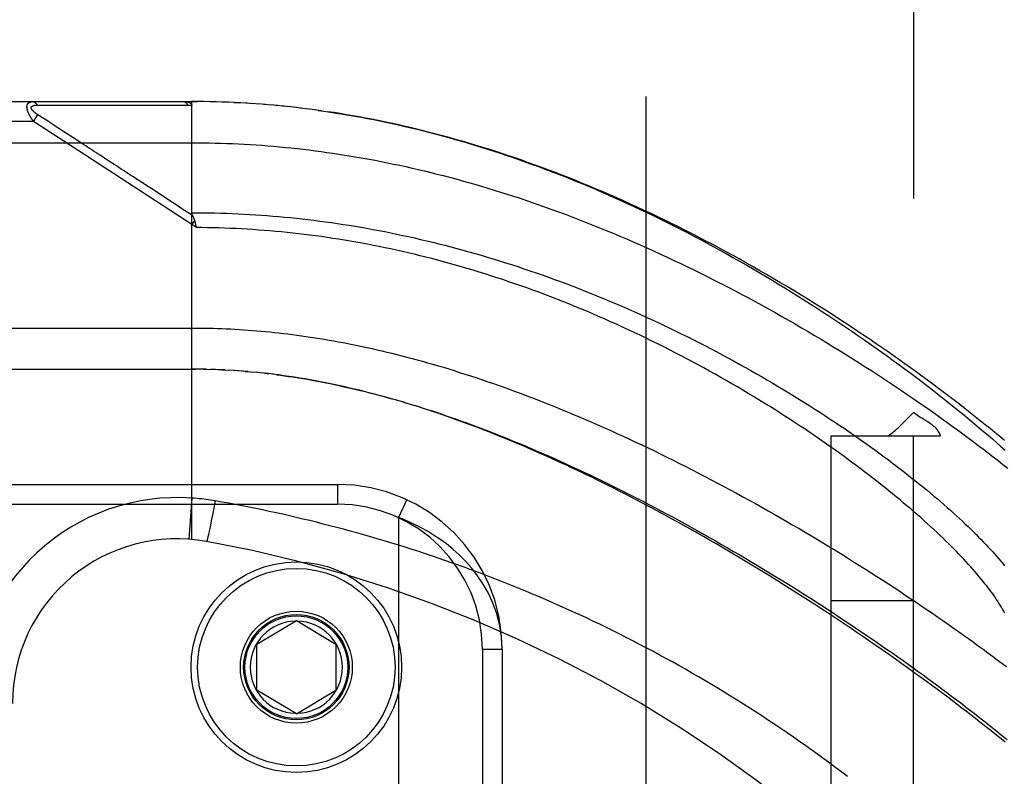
# Model space of a CAD drawing. Header units: inches. Extents: x 0 to 230, y 0 to 149.
# Tile 149 of 256: x 33.9 to 35.4, y 104.3 to 105.45. Entities that reach past the tile are written whole.
import ezdxf

# ---------------------------------------------------------------- set-up
doc = ezdxf.new("R2010")
doc.units = ezdxf.units.IN
doc.header["$LTSCALE"] = 12.648283
doc.header["$MEASUREMENT"] = 0
doc.linetypes.add('HIDDEN', pattern=[0.2, 0.1, -0.1])
for name, color, linetype in [('DEFAULT_2', 8, 'HIDDEN'), ('LEFTHAND_DOOR_ASSEMBLY', 7, 'CONTINUOUS'), ('SUBPANEL', 7, 'CONTINUOUS')]:
    doc.layers.add(name, color=color, linetype=linetype)

msp = doc.modelspace()

# ---------------------------------------------------------------- linework, layer by layer
at = {"layer": 'DEFAULT_2', "color": 8, "linetype": 'HIDDEN'}
msp.add_line((34.8549, 38.2959), (34.8549, 107.3999), dxfattribs=at)
at = {"layer": 'LEFTHAND_DOOR_ASSEMBLY', "color": 8, "linetype": 'HIDDEN'}
for p, q in [((33.2914, 105.3242), (34.1651, 105.3242)), ((33.9303, 105.3187), (33.935, 105.3187)), ((33.935, 105.3187), (33.9409, 105.3187)), ((33.9409, 105.3187), (33.9728, 105.3186)), ((33.9728, 105.3186), (33.978, 105.3186)), ((33.978, 105.3186), (34.0116, 105.3186)), ((34.0116, 105.3186), (34.0168, 105.3186)), ((34.0168, 105.3186), (34.0222, 105.3186)), ((34.1651, 104.6594), (34.1651, 105.3242)), ((34.1744, 105.3242), (34.1651, 105.3242)), ((34.1651, 105.3242), (34.1742, 105.3242)), ((34.1837, 105.3241), (34.1742, 105.3242)), ((34.1931, 105.3239), (34.1833, 105.3241)), ((34.2024, 105.3237), (34.1924, 105.3239)), ((34.2117, 105.3234), (34.2015, 105.3237)), ((34.221, 105.3231), (34.2106, 105.3234)), ((34.2288, 105.3227), (34.2379, 105.3223)), ((34.2491, 105.3216), (34.2379, 105.3223)), ((34.2584, 105.321), (34.247, 105.3218)), ((34.2678, 105.3204), (34.2561, 105.3212)), ((34.2772, 105.3197), (34.2653, 105.3206)), ((34.2866, 105.3189), (34.2744, 105.3199)), ((34.296, 105.318), (34.2835, 105.3191)), ((34.3054, 105.3171), (34.2927, 105.3183)), ((34.3148, 105.3161), (34.3019, 105.3174)), ((34.3242, 105.3151), (34.311, 105.3165)), ((34.3337, 105.3139), (34.3202, 105.3155)), ((34.3431, 105.3128), (34.3294, 105.3144)), ((33.9249, 105.2942), (33.9314, 105.3042)), ((33.9387, 105.2995), (33.9314, 105.3042)), ((33.9411, 105.2979), (33.9387, 105.2995)), ((34.3526, 105.3115), (34.3386, 105.3133)), ((34.3621, 105.3102), (34.3479, 105.3121)), ((34.3571, 105.3109), (34.3664, 105.3096)), ((33.9249, 105.2942), (33.2614, 105.2942)), ((33.928, 105.2921), (33.9249, 105.2942)), ((33.971, 105.264), (33.928, 105.2921)), ((33.9435, 105.2964), (33.9411, 105.2979)), ((33.9459, 105.2948), (33.9435, 105.2964)), ((33.9557, 105.2884), (33.9511, 105.2915)), ((33.9593, 105.2861), (33.9557, 105.2884)), ((33.9845, 105.2697), (33.9593, 105.2861)), ((33.9884, 105.2672), (33.9845, 105.2697)), ((33.2614, 105.2617), (34.1651, 105.2617)), ((34.1651, 105.1375), (33.971, 105.264)), ((34.1693, 105.1438), (34.1651, 105.1375)), ((34.1721, 105.1329), (34.1651, 105.1375)), ((34.1704, 105.1397), (34.1707, 105.1385)), ((34.1707, 105.1385), (34.171, 105.1372)), ((34.171, 105.1372), (34.1713, 105.136)), ((33.2914, 104.9179), (34.1709, 104.9179)), ((34.1723, 104.9179), (34.1651, 104.9179)), ((34.1794, 104.9178), (34.1709, 104.9179)), ((34.1866, 104.9177), (34.1767, 104.9179)), ((34.1824, 104.9178), (34.1882, 104.9177)), ((34.1866, 104.9177), (34.194, 104.9175)), ((34.201, 104.9173), (34.1938, 104.9175)), ((34.2082, 104.917), (34.1997, 104.9173)), ((34.2153, 104.9167), (34.2055, 104.9171)), ((34.2113, 104.9169), (34.2171, 104.9166)), ((34.2153, 104.9167), (34.2229, 104.9162)), ((34.2294, 104.9158), (34.2224, 104.9163)), ((34.2364, 104.9153), (34.2287, 104.9159)), ((34.2434, 104.9148), (34.2346, 104.9155)), ((34.2506, 104.9142), (34.2404, 104.915)), ((34.2463, 104.9146), (34.2522, 104.9141)), ((34.2506, 104.9142), (34.2581, 104.9135)), ((34.2654, 104.9128), (34.2579, 104.9136)), ((34.2732, 104.912), (34.264, 104.913)), ((34.2759, 104.9117), (34.2819, 104.911)), ((33.2601, 104.7429), (34.3864, 104.7429)), ((34.3864, 104.7429), (34.3864, 104.7129)), ((34.1651, 104.7221), (34.1607, 104.6598)), ((34.2005, 104.7179), (34.1984, 104.7067)), ((34.4915, 104.7198), (34.4789, 104.6925)), ((33.2301, 104.7129), (34.3864, 104.7129)), ((34.1984, 104.7067), (34.1966, 104.6969)), ((34.1948, 104.6877), (34.1935, 104.6811)), ((34.1966, 104.6969), (34.1948, 104.6877)), ((34.4789, 104.6925), (34.4789, 103.2533)), ((34.1916, 104.672), (34.191, 104.6691)), ((34.1924, 104.6759), (34.1916, 104.672)), ((34.1935, 104.6811), (34.1924, 104.6759)), ((34.1892, 104.6612), (34.189, 104.6604)), ((34.1894, 104.6621), (34.1892, 104.6612)), ((34.1896, 104.6631), (34.1894, 104.6621)), ((34.19, 104.6647), (34.1896, 104.6631)), ((34.1904, 104.6665), (34.19, 104.6647)), ((34.191, 104.6691), (34.1904, 104.6665)), ((34.2639, 104.5004), (34.3239, 104.5365)), ((34.3239, 104.5365), (34.3839, 104.5004)), ((34.2639, 104.4304), (34.2639, 104.5004)), ((34.3839, 104.5004), (34.3839, 104.4304)), ((34.6064, 104.4929), (34.6064, 103.4529)), ((34.6064, 104.4929), (34.6364, 104.4929)), ((34.6364, 104.4929), (34.6364, 103.4529)), ((34.3239, 104.3944), (34.2639, 104.4304)), ((34.3239, 104.3944), (34.3839, 104.4304))]:
    msp.add_line(p, q, dxfattribs=at)
for points in [[(33.9249, 105.2942), (33.9244, 105.2948), (33.9239, 105.2955), (33.9235, 105.2961), (33.923, 105.2967), (33.9226, 105.2973), (33.9222, 105.2979), (33.9218, 105.2984), (33.9215, 105.299), (33.9211, 105.2995), (33.9208, 105.3001), (33.9205, 105.3006), (33.9202, 105.3011), (33.9199, 105.3016), (33.9196, 105.302), (33.9193, 105.3025), (33.9191, 105.303), (33.9188, 105.3034), (33.9186, 105.3039), (33.9184, 105.3043), (33.9182, 105.3047), (33.9179, 105.3052), (33.9177, 105.3056), (33.9176, 105.306), (33.9174, 105.3064), (33.9172, 105.3068), (33.917, 105.3072), (33.9169, 105.3075), (33.9167, 105.3079), (33.9166, 105.3083), (33.9164, 105.3087), (33.9163, 105.309), (33.9162, 105.3094), (33.9161, 105.3097), (33.9159, 105.3101), (33.9158, 105.3104), (33.9157, 105.3107), (33.9156, 105.3111), (33.9156, 105.3114), (33.9155, 105.3117), (33.9154, 105.312), (33.9153, 105.3123), (33.9153, 105.3127), (33.9152, 105.313), (33.9152, 105.3133), (33.9151, 105.3136), (33.9151, 105.3139), (33.915, 105.3141), (33.915, 105.3144), (33.915, 105.3147), (33.9149, 105.315), (33.9149, 105.3153), (33.9149, 105.3155), (33.9149, 105.3158), (33.9149, 105.3161), (33.9149, 105.3163), (33.9149, 105.3166), (33.9149, 105.3168), (33.915, 105.3171), (33.915, 105.3173), (33.915, 105.3176), (33.9151, 105.3178), (33.9151, 105.318), (33.9151, 105.3183), (33.9152, 105.3185), (33.9153, 105.3187), (33.9153, 105.319), (33.9154, 105.3192), (33.9155, 105.3194), (33.9155, 105.3196), (33.9156, 105.3198), (33.9157, 105.32), (33.9158, 105.3202), (33.9159, 105.3204), (33.916, 105.3206), (33.9162, 105.3208), (33.9163, 105.321), (33.9164, 105.3211), (33.9165, 105.3213), (33.9167, 105.3215), (33.9168, 105.3217), (33.917, 105.3218), (33.9172, 105.322), (33.9173, 105.3222), (33.9175, 105.3223), (33.9177, 105.3225), (33.9179, 105.3226), (33.9181, 105.3228), (33.9183, 105.3229), (33.9186, 105.323), (33.9188, 105.3232), (33.9191, 105.3233), (33.9193, 105.3234), (33.9196, 105.3235), (33.9199, 105.3236), (33.9202, 105.3237), (33.9205, 105.3238), (33.9208, 105.3239), (33.9212, 105.324), (33.9216, 105.324), (33.922, 105.3241), (33.9224, 105.3241), (33.9228, 105.3242), (33.9232, 105.3242), (33.9237, 105.3242)], [(33.9314, 105.3042), (33.9309, 105.3045), (33.9305, 105.3049), (33.93, 105.3052), (33.9296, 105.3055), (33.9292, 105.3058), (33.9288, 105.306), (33.9284, 105.3063), (33.928, 105.3066), (33.9277, 105.3069), (33.9274, 105.3071), (33.927, 105.3074), (33.9267, 105.3076), (33.9264, 105.3079), (33.9262, 105.3081), (33.9259, 105.3083), (33.9256, 105.3086), (33.9254, 105.3088), (33.9251, 105.309), (33.9249, 105.3092), (33.9247, 105.3094), (33.9245, 105.3096), (33.9243, 105.3098), (33.9241, 105.31), (33.9239, 105.3102), (33.9237, 105.3104), (33.9236, 105.3106), (33.9234, 105.3108), (33.9233, 105.311), (33.9231, 105.3112), (33.923, 105.3113), (33.9228, 105.3115), (33.9227, 105.3117), (33.9226, 105.3119), (33.9225, 105.312), (33.9224, 105.3122), (33.9223, 105.3123), (33.9222, 105.3125), (33.9221, 105.3127), (33.922, 105.3128), (33.9219, 105.313), (33.9219, 105.3131), (33.9218, 105.3133), (33.9217, 105.3134), (33.9217, 105.3136), (33.9216, 105.3137), (33.9216, 105.3139), (33.9216, 105.314), (33.9215, 105.3141), (33.9215, 105.3143), (33.9215, 105.3144), (33.9215, 105.3145), (33.9215, 105.3147), (33.9214, 105.3148), (33.9214, 105.3149), (33.9215, 105.315), (33.9215, 105.3152), (33.9215, 105.3153), (33.9215, 105.3154), (33.9215, 105.3155), (33.9216, 105.3156), (33.9216, 105.3157), (33.9216, 105.3159), (33.9217, 105.316), (33.9217, 105.3161), (33.9218, 105.3162), (33.9219, 105.3163), (33.9219, 105.3164), (33.922, 105.3165), (33.9221, 105.3166), (33.9222, 105.3167), (33.9223, 105.3168), (33.9224, 105.3169), (33.9225, 105.317), (33.9226, 105.3171), (33.9227, 105.3172), (33.9228, 105.3172), (33.923, 105.3173), (33.9231, 105.3174), (33.9232, 105.3175), (33.9234, 105.3176), (33.9236, 105.3176), (33.9237, 105.3177), (33.9239, 105.3178), (33.9241, 105.3179), (33.9243, 105.3179), (33.9245, 105.318), (33.9247, 105.3181), (33.9249, 105.3181), (33.9251, 105.3182), (33.9254, 105.3183), (33.9256, 105.3183), (33.9259, 105.3184), (33.9262, 105.3184), (33.9265, 105.3185), (33.9268, 105.3185), (33.9271, 105.3186), (33.9274, 105.3186), (33.9278, 105.3186), (33.9281, 105.3187), (33.9285, 105.3187), (33.9289, 105.3187), (33.9294, 105.3187), (33.9298, 105.3187), (33.9303, 105.3187)], [(33.9237, 105.3242), (33.9239, 105.3242), (33.9241, 105.3242), (33.9243, 105.3241), (33.9246, 105.3241), (33.9248, 105.3241), (33.925, 105.324), (33.9252, 105.3239), (33.9254, 105.3239), (33.9257, 105.3238), (33.9259, 105.3237), (33.9261, 105.3236), (33.9263, 105.3235), (33.9265, 105.3233), (33.9267, 105.3232), (33.9269, 105.3231), (33.9271, 105.3229), (33.9273, 105.3228), (33.9275, 105.3226), (33.9277, 105.3224), (33.9279, 105.3222), (33.9281, 105.322), (33.9283, 105.3218), (33.9285, 105.3216), (33.9287, 105.3214), (33.9288, 105.3211), (33.929, 105.3209), (33.9292, 105.3207), (33.9293, 105.3204), (33.9295, 105.3201), (33.9297, 105.3199), (33.9298, 105.3196), (33.93, 105.3193), (33.9301, 105.319), (33.9303, 105.3187)], [(34.0222, 105.3186), (34.0251, 105.3186), (34.0281, 105.3186), (34.0313, 105.3186), (34.0346, 105.3186), (34.0381, 105.3186), (34.0456, 105.3186)], [(34.0456, 105.3186), (34.0494, 105.3186), (34.0533, 105.3186), (34.0571, 105.3186), (34.061, 105.3186), (34.0648, 105.3186), (34.0685, 105.3186), (34.0723, 105.3186), (34.0762, 105.3186), (34.0801, 105.3186), (34.0841, 105.3186), (34.0883, 105.3186), (34.1166, 105.3185)], [(34.1166, 105.3185), (34.1219, 105.3185), (34.1274, 105.3185), (34.1332, 105.3185), (34.1392, 105.3185), (34.1456, 105.3185), (34.1522, 105.3185), (34.159, 105.3185)], [(34.1524, 105.3242), (34.153, 105.3242), (34.1535, 105.3242), (34.1541, 105.3242), (34.1546, 105.3241), (34.1552, 105.3241), (34.1557, 105.324), (34.1562, 105.324), (34.1566, 105.3239), (34.1571, 105.3239), (34.1575, 105.3238), (34.1579, 105.3237), (34.1583, 105.3237), (34.1587, 105.3236), (34.159, 105.3235), (34.1594, 105.3234), (34.1597, 105.3233), (34.16, 105.3232), (34.1603, 105.3231), (34.1606, 105.323), (34.1609, 105.3229), (34.1612, 105.3228), (34.1614, 105.3227), (34.1617, 105.3226), (34.1619, 105.3225), (34.1621, 105.3224), (34.1623, 105.3223), (34.1625, 105.3222), (34.1627, 105.3221), (34.1629, 105.322), (34.1631, 105.3218), (34.1632, 105.3217), (34.1634, 105.3216), (34.1635, 105.3215), (34.1637, 105.3214), (34.1638, 105.3212), (34.1639, 105.3211), (34.164, 105.321), (34.1642, 105.3209), (34.1643, 105.3208), (34.1644, 105.3206), (34.1645, 105.3205), (34.1645, 105.3204), (34.1646, 105.3202), (34.1647, 105.3201), (34.1648, 105.32), (34.1648, 105.3198), (34.1649, 105.3197), (34.1649, 105.3196), (34.165, 105.3194), (34.165, 105.3193), (34.1651, 105.3191), (34.1651, 105.319), (34.1651, 105.3188), (34.1651, 105.3187), (34.1651, 105.3185), (34.1651, 105.3184)], [(34.1524, 105.3242), (34.1526, 105.3242), (34.1528, 105.3242), (34.1531, 105.3241), (34.1533, 105.3241), (34.1535, 105.3241), (34.1537, 105.324), (34.1539, 105.3239), (34.1542, 105.3239), (34.1544, 105.3238), (34.1546, 105.3237), (34.1548, 105.3236), (34.155, 105.3234), (34.1552, 105.3233), (34.1555, 105.3232), (34.1557, 105.323), (34.1559, 105.3229), (34.1561, 105.3227), (34.1563, 105.3225), (34.1565, 105.3223), (34.1567, 105.3221), (34.1569, 105.3219), (34.157, 105.3217), (34.1572, 105.3215), (34.1574, 105.3213), (34.1576, 105.321), (34.1578, 105.3208), (34.1579, 105.3205), (34.1581, 105.3203), (34.1583, 105.32), (34.1584, 105.3197), (34.1586, 105.3194), (34.1587, 105.3191), (34.1589, 105.3188), (34.159, 105.3185)], [(34.159, 105.3185), (34.16, 105.3185), (34.1611, 105.3185), (34.1621, 105.3185), (34.1631, 105.3185), (34.1641, 105.3184), (34.1651, 105.3184)], [(34.2397, 105.3222), (34.2304, 105.3227), (34.2197, 105.3231)], [(34.3621, 105.3102), (34.3757, 105.3082), (34.385, 105.3068), (34.3943, 105.3053), (34.4036, 105.3037), (34.4129, 105.3021), (34.4223, 105.3004), (34.4317, 105.2986), (34.4411, 105.2968), (34.4505, 105.2949), (34.4599, 105.2929), (34.4694, 105.2909), (34.4789, 105.2888), (34.4884, 105.2866), (34.4979, 105.2844), (34.5075, 105.2821), (34.517, 105.2797), (34.5266, 105.2773), (34.5362, 105.2748), (34.5459, 105.2722), (34.5556, 105.2695), (34.5652, 105.2668), (34.575, 105.264), (34.5847, 105.2611), (34.5945, 105.2582), (34.6043, 105.2552), (34.6141, 105.2521), (34.6238, 105.249), (34.6336, 105.2458), (34.6433, 105.2425), (34.653, 105.2392), (34.6627, 105.2358), (34.6724, 105.2324), (34.682, 105.2289), (34.6916, 105.2254), (34.7012, 105.2218), (34.7108, 105.2182), (34.7204, 105.2145), (34.73, 105.2107), (34.7396, 105.2069), (34.7492, 105.203), (34.7588, 105.1991), (34.7684, 105.1951), (34.778, 105.191), (34.7876, 105.1868), (34.7973, 105.1826), (34.8069, 105.1783), (34.8166, 105.174), (34.8263, 105.1696), (34.8361, 105.165), (34.846, 105.1604), (34.8558, 105.1558), (34.8658, 105.151), (34.8757, 105.1461), (34.8858, 105.1412), (34.8959, 105.1361), (34.906, 105.131), (34.9161, 105.1258), (34.9262, 105.1205), (34.9364, 105.1152), (34.9465, 105.1098), (34.9566, 105.1043), (34.9667, 105.0988), (34.9767, 105.0933), (34.9868, 105.0877), (34.9967, 105.082), (35.0067, 105.0763), (35.0166, 105.0706), (35.0265, 105.0648), (35.0364, 105.059), (35.0462, 105.0531), (35.056, 105.0472), (35.0657, 105.0413), (35.0754, 105.0353), (35.085, 105.0293), (35.0946, 105.0233), (35.1041, 105.0172), (35.1135, 105.0112), (35.1229, 105.0051), (35.1322, 104.999), (35.1415, 104.9929), (35.1507, 104.9867), (35.1598, 104.9806), (35.1689, 104.9744), (35.1778, 104.9682), (35.1868, 104.9621), (35.1956, 104.9559), (35.2043, 104.9497), (35.213, 104.9435), (35.2216, 104.9374), (35.2301, 104.9312), (35.2385, 104.9251), (35.2468, 104.9189), (35.2551, 104.9128), (35.2632, 104.9067), (35.2713, 104.9006), (35.2792, 104.8945), (35.2871, 104.8884), (35.2949, 104.8823), (35.3026, 104.8763), (35.3102, 104.8703), (35.3177, 104.8643), (35.3251, 104.8584), (35.3324, 104.8524), (35.3396, 104.8466), (35.3467, 104.8407), (35.3537, 104.8349), (35.3606, 104.829), (35.3674, 104.8233), (35.3741, 104.8176), (35.3807, 104.8119), (35.3872, 104.8062), (35.3936, 104.8006), (35.3999, 104.795)], [(35.3989, 104.8097), (35.3918, 104.8156), (35.3845, 104.8216), (35.3772, 104.8276), (35.3697, 104.8336), (35.3622, 104.8397), (35.3546, 104.8457), (35.3469, 104.8518), (35.3391, 104.8579), (35.3312, 104.8641), (35.3232, 104.8702), (35.3152, 104.8764), (35.307, 104.8826), (35.2988, 104.8888), (35.2904, 104.895), (35.282, 104.9012), (35.2735, 104.9075), (35.265, 104.9137), (35.2563, 104.92), (35.2476, 104.9262), (35.2387, 104.9325), (35.2298, 104.9388), (35.2208, 104.945), (35.2118, 104.9513), (35.2027, 104.9576), (35.1934, 104.9638), (35.1842, 104.9701), (35.1748, 104.9763), (35.1654, 104.9826), (35.1559, 104.9888), (35.1464, 104.995), (35.1368, 105.0012), (35.1271, 105.0073), (35.1174, 105.0135), (35.1076, 105.0196), (35.0978, 105.0257), (35.0879, 105.0317), (35.078, 105.0378), (35.0681, 105.0438), (35.058, 105.0497), (35.048, 105.0557), (35.0379, 105.0616), (35.0278, 105.0674), (35.0176, 105.0732), (35.0074, 105.079), (34.9972, 105.0847), (34.9869, 105.0904), (34.9766, 105.096), (34.9663, 105.1016), (34.956, 105.1071), (34.9457, 105.1125), (34.9353, 105.1179), (34.9249, 105.1233), (34.9145, 105.1286), (34.9041, 105.1338), (34.8937, 105.139), (34.8833, 105.1441), (34.8729, 105.1491), (34.8625, 105.1541), (34.852, 105.159), (34.8416, 105.1638), (34.8312, 105.1686), (34.8208, 105.1733), (34.8104, 105.1779), (34.8, 105.1825), (34.7896, 105.187), (34.7793, 105.1914), (34.7689, 105.1957), (34.7586, 105.2), (34.7482, 105.2042), (34.7379, 105.2083), (34.7276, 105.2124), (34.7173, 105.2163), (34.7071, 105.2202), (34.6968, 105.224), (34.6866, 105.2278), (34.6764, 105.2314), (34.6662, 105.235), (34.6561, 105.2386), (34.6459, 105.242), (34.6358, 105.2454), (34.6257, 105.2487), (34.6157, 105.2519), (34.6056, 105.255), (34.5956, 105.2581), (34.5856, 105.2611), (34.5757, 105.264), (34.5657, 105.2668), (34.5558, 105.2696), (34.5459, 105.2723), (34.536, 105.2749), (34.5262, 105.2775), (34.5164, 105.28), (34.5066, 105.2824), (34.4968, 105.2847), (34.487, 105.287), (34.4773, 105.2892), (34.4676, 105.2913), (34.4579, 105.2934), (34.4482, 105.2954), (34.4386, 105.2973), (34.4289, 105.2991), (34.4193, 105.3009), (34.4098, 105.3026), (34.4002, 105.3043), (34.3906, 105.3059), (34.3811, 105.3074), (34.3716, 105.3088)], [(33.9511, 105.2915), (33.9497, 105.2923), (33.9484, 105.2932), (33.9459, 105.2948)], [(34.0364, 105.2358), (34.0329, 105.2382), (34.0294, 105.2404), (34.0259, 105.2427), (34.0226, 105.2449), (34.0193, 105.247), (34.016, 105.2491), (34.0129, 105.2512), (34.0098, 105.2532), (34.0069, 105.2551), (34.0041, 105.2569), (34.0015, 105.2586), (33.999, 105.2602), (33.9967, 105.2617), (33.9945, 105.2632), (33.9924, 105.2645), (33.9884, 105.2672)], [(34.1651, 105.2617), (34.174, 105.2617), (34.1828, 105.2616), (34.1917, 105.2614), (34.2006, 105.2613), (34.2094, 105.261), (34.2183, 105.2607), (34.2271, 105.2604), (34.236, 105.26), (34.2449, 105.2595), (34.2538, 105.259), (34.2627, 105.2584), (34.2716, 105.2578), (34.2805, 105.2571), (34.2894, 105.2563), (34.2984, 105.2555), (34.3073, 105.2547), (34.3163, 105.2538), (34.3253, 105.2528), (34.3343, 105.2518), (34.3433, 105.2507), (34.3523, 105.2496), (34.3614, 105.2484), (34.3704, 105.2471), (34.3795, 105.2458), (34.3886, 105.2445), (34.3977, 105.243), (34.4069, 105.2415), (34.4161, 105.24), (34.4252, 105.2384), (34.4345, 105.2367), (34.4437, 105.235), (34.4529, 105.2332), (34.4622, 105.2313), (34.4715, 105.2294), (34.4809, 105.2274), (34.4902, 105.2254), (34.4996, 105.2233), (34.509, 105.2211), (34.5185, 105.2189), (34.528, 105.2166), (34.5374, 105.2142), (34.547, 105.2118), (34.5565, 105.2093), (34.5661, 105.2067), (34.5757, 105.2041), (34.5854, 105.2014), (34.5951, 105.1986), (34.6048, 105.1958), (34.6145, 105.1928), (34.6243, 105.1899), (34.634, 105.1868), (34.6439, 105.1837), (34.6537, 105.1805), (34.6636, 105.1773), (34.6735, 105.1739), (34.6834, 105.1706), (34.6934, 105.1671), (34.7034, 105.1635), (34.7134, 105.1599), (34.7235, 105.1563), (34.7335, 105.1525), (34.7436, 105.1487), (34.7537, 105.1448), (34.7639, 105.1408), (34.7741, 105.1368), (34.7842, 105.1327), (34.7944, 105.1285), (34.8047, 105.1243), (34.8149, 105.12), (34.8252, 105.1156), (34.8354, 105.1111), (34.8457, 105.1066), (34.856, 105.102), (34.8663, 105.0974), (34.8766, 105.0927), (34.8869, 105.0879), (34.8972, 105.0831), (34.9075, 105.0782), (34.9179, 105.0732), (34.9282, 105.0682), (34.9385, 105.0631), (34.9488, 105.0579), (34.9591, 105.0527), (34.9693, 105.0475), (34.9796, 105.0422), (34.9899, 105.0368), (35.0001, 105.0314), (35.0103, 105.026), (35.0205, 105.0205), (35.0307, 105.0149), (35.0408, 105.0093), (35.0509, 105.0037), (35.061, 104.998), (35.071, 104.9923), (35.081, 104.9866), (35.0909, 104.9808), (35.1008, 104.975), (35.1107, 104.9691), (35.1205, 104.9633), (35.1303, 104.9574), (35.14, 104.9515), (35.1496, 104.9455), (35.1592, 104.9396), (35.1687, 104.9336), (35.1782, 104.9277), (35.1876, 104.9217), (35.1969, 104.9157), (35.2062, 104.9097), (35.2154, 104.9036), (35.2245, 104.8976), (35.2336, 104.8916), (35.2425, 104.8856), (35.2514, 104.8795), (35.2602, 104.8735), (35.269, 104.8675), (35.2776, 104.8615), (35.2862, 104.8555), (35.2947, 104.8495), (35.3031, 104.8435), (35.3114, 104.8376), (35.3196, 104.8316), (35.3277, 104.8257), (35.3358, 104.8198), (35.3437, 104.8139), (35.3516, 104.8081), (35.3593, 104.8022), (35.367, 104.7964), (35.3746, 104.7906), (35.382, 104.7848), (35.3894, 104.7791), (35.3967, 104.7734), (35.4039, 104.7677)], [(34.0894, 105.2013), (34.0849, 105.2043), (34.0806, 105.207), (34.0766, 105.2097), (34.0726, 105.2122), (34.0689, 105.2147), (34.0652, 105.2171), (34.0616, 105.2195), (34.058, 105.2218), (34.0544, 105.2241), (34.0508, 105.2265), (34.0472, 105.2288), (34.0364, 105.2358)], [(34.116, 105.184), (34.1045, 105.1915), (34.0992, 105.1949), (34.0894, 105.2013)], [(34.1428, 105.1665), (34.1288, 105.1756), (34.116, 105.184)], [(34.1664, 105.1511), (34.1582, 105.1565), (34.1503, 105.1616), (34.1428, 105.1665)], [(34.1663, 105.1514), (34.1662, 105.1516), (34.166, 105.1518), (34.1659, 105.1521), (34.1659, 105.1523), (34.1658, 105.1525), (34.1657, 105.1527), (34.1656, 105.153), (34.1655, 105.1532), (34.1655, 105.1534), (34.1654, 105.1536), (34.1654, 105.1538), (34.1653, 105.154), (34.1653, 105.1543), (34.1652, 105.1545), (34.1652, 105.1547), (34.1652, 105.1549), (34.1652, 105.1551), (34.1652, 105.1553), (34.1651, 105.1555)], [(34.1651, 105.1555), (34.1739, 105.1555), (34.1827, 105.1554), (34.1915, 105.1553), (34.2003, 105.1551), (34.2091, 105.1549), (34.2179, 105.1546), (34.2267, 105.1543), (34.2355, 105.1539), (34.2443, 105.1534), (34.2531, 105.1529), (34.2619, 105.1524), (34.2708, 105.1518), (34.2796, 105.1511), (34.2884, 105.1504), (34.2973, 105.1496), (34.3061, 105.1488), (34.315, 105.148), (34.3239, 105.147), (34.3328, 105.1461), (34.3416, 105.145), (34.3505, 105.144), (34.3594, 105.1428), (34.3684, 105.1416), (34.3773, 105.1404), (34.3862, 105.1391), (34.3952, 105.1377), (34.4041, 105.1363), (34.4131, 105.1349), (34.4221, 105.1333), (34.4311, 105.1318), (34.4401, 105.1301), (34.4491, 105.1284), (34.4581, 105.1267), (34.4672, 105.1249), (34.4762, 105.123), (34.4853, 105.1211), (34.4944, 105.1191), (34.5035, 105.1171), (34.5126, 105.115), (34.5217, 105.1129), (34.5309, 105.1107), (34.54, 105.1084), (34.5492, 105.1061), (34.5583, 105.1037), (34.5675, 105.1013), (34.5767, 105.0988), (34.5859, 105.0962), (34.5952, 105.0936), (34.6044, 105.0909), (34.6136, 105.0882), (34.6229, 105.0854), (34.6321, 105.0825), (34.6414, 105.0796), (34.6507, 105.0766), (34.66, 105.0736), (34.6693, 105.0705), (34.6786, 105.0674), (34.6879, 105.0642), (34.6972, 105.0609), (34.7065, 105.0576), (34.7158, 105.0542), (34.7251, 105.0508), (34.7344, 105.0473), (34.7437, 105.0438), (34.753, 105.0402), (34.7624, 105.0365), (34.7716, 105.0328), (34.7809, 105.029), (34.7902, 105.0252), (34.7995, 105.0213), (34.8087, 105.0174), (34.818, 105.0135), (34.8272, 105.0094), (34.8364, 105.0054), (34.8456, 105.0013), (34.8548, 104.9971), (34.8639, 104.9929), (34.873, 104.9887), (34.8821, 104.9844), (34.8912, 104.98), (34.9002, 104.9757), (34.9092, 104.9712), (34.9182, 104.9668), (34.9271, 104.9623), (34.936, 104.9578), (34.9449, 104.9532), (34.9537, 104.9486), (34.9625, 104.944), (34.9712, 104.9394), (34.9799, 104.9347), (34.9886, 104.93), (34.9971, 104.9252), (35.0057, 104.9205), (35.0141, 104.9157), (35.0226, 104.9109), (35.0309, 104.9061), (35.0392, 104.9013), (35.0475, 104.8964), (35.0556, 104.8916), (35.0638, 104.8867), (35.0718, 104.8819), (35.0798, 104.877), (35.0877, 104.8721), (35.0955, 104.8672), (35.1033, 104.8623), (35.1109, 104.8574), (35.1186, 104.8525), (35.1261, 104.8476), (35.1335, 104.8427), (35.1409, 104.8378), (35.1482, 104.8329), (35.1554, 104.8281), (35.1625, 104.8232), (35.1696, 104.8183), (35.1766, 104.8135), (35.1834, 104.8087), (35.1902, 104.8038), (35.1969, 104.799), (35.2035, 104.7943), (35.2101, 104.7895), (35.2165, 104.7847), (35.2229, 104.78), (35.2291, 104.7753), (35.2353, 104.7706), (35.2414, 104.766), (35.2474, 104.7613), (35.2533, 104.7567), (35.2591, 104.7521), (35.2648, 104.7475), (35.2704, 104.743), (35.276, 104.7385), (35.2814, 104.734), (35.2868, 104.7296), (35.292, 104.7252), (35.2972, 104.7208), (35.3023, 104.7164), (35.3072, 104.7121), (35.3121, 104.7078), (35.3169, 104.7036), (35.3216, 104.6994), (35.3262, 104.6952), (35.3308, 104.691), (35.3352, 104.6869), (35.3395, 104.6828), (35.3438, 104.6788), (35.3479, 104.6748), (35.352, 104.6708), (35.3559, 104.6669), (35.3598, 104.663), (35.3636, 104.6591), (35.3673, 104.6553), (35.3709, 104.6516), (35.3744, 104.6478), (35.3778, 104.6441), (35.3812, 104.6405), (35.3844, 104.6368), (35.3876, 104.6333), (35.3907, 104.6297), (35.3936, 104.6262), (35.3965, 104.6228), (35.3993, 104.6194)], [(34.1663, 105.1514), (34.1666, 105.1507), (34.1669, 105.1502), (34.1671, 105.1497), (34.1673, 105.1492), (34.1675, 105.1487), (34.1677, 105.1482), (34.1679, 105.1477), (34.1681, 105.1471), (34.1683, 105.1466), (34.1685, 105.146), (34.1687, 105.1455), (34.1689, 105.1449), (34.1691, 105.1444), (34.1693, 105.1438)], [(34.1693, 105.1438), (34.1694, 105.1432), (34.1696, 105.1426), (34.1698, 105.1421), (34.1699, 105.1415), (34.1701, 105.1409), (34.1703, 105.1403), (34.1704, 105.1397)], [(34.1713, 105.136), (34.1719, 105.1335), (34.1721, 105.1329)], [(35.3995, 104.5475), (35.3979, 104.5504), (35.3962, 104.5534), (35.3945, 104.5564), (35.3926, 104.5594), (35.3907, 104.5625), (35.3887, 104.5656), (35.3866, 104.5688), (35.3844, 104.572), (35.3821, 104.5753), (35.3797, 104.5786), (35.3773, 104.5819), (35.3747, 104.5853), (35.3721, 104.5887), (35.3694, 104.5922), (35.3666, 104.5957), (35.3637, 104.5993), (35.3607, 104.6028), (35.3577, 104.6065), (35.3545, 104.6102), (35.3513, 104.6139), (35.3479, 104.6176), (35.3445, 104.6214), (35.341, 104.6253), (35.3374, 104.6292), (35.3337, 104.6331), (35.3299, 104.6371), (35.326, 104.6411), (35.322, 104.6451), (35.318, 104.6492), (35.3138, 104.6533), (35.3096, 104.6575), (35.3052, 104.6616), (35.3008, 104.6659), (35.2963, 104.6702), (35.2916, 104.6745), (35.2869, 104.6788), (35.2821, 104.6832), (35.2772, 104.6876), (35.2723, 104.692), (35.2672, 104.6965), (35.262, 104.701), (35.2567, 104.7056), (35.2514, 104.7101), (35.2459, 104.7147), (35.2404, 104.7194), (35.2348, 104.724), (35.229, 104.7287), (35.2232, 104.7334), (35.2173, 104.7382), (35.2113, 104.7429), (35.2053, 104.7477), (35.1991, 104.7525), (35.1928, 104.7574), (35.1865, 104.7622), (35.18, 104.7671), (35.1735, 104.772), (35.1669, 104.7769), (35.1602, 104.7818), (35.1534, 104.7867), (35.1466, 104.7917), (35.1396, 104.7967), (35.1326, 104.8016), (35.1255, 104.8066), (35.1183, 104.8116), (35.111, 104.8166), (35.1037, 104.8216), (35.0962, 104.8266), (35.0887, 104.8316), (35.0812, 104.8366), (35.0735, 104.8415), (35.0658, 104.8465), (35.058, 104.8515), (35.0502, 104.8565), (35.0423, 104.8615), (35.0343, 104.8664), (35.0262, 104.8714), (35.0181, 104.8763), (35.01, 104.8812), (35.0017, 104.8861), (34.9935, 104.891), (34.9851, 104.8958), (34.9767, 104.9006), (34.9683, 104.9055), (34.9598, 104.9102), (34.9513, 104.915), (34.9427, 104.9197), (34.9341, 104.9244), (34.9254, 104.929), (34.9167, 104.9337), (34.908, 104.9383), (34.8992, 104.9428), (34.8904, 104.9473), (34.8816, 104.9518), (34.8727, 104.9562), (34.8638, 104.9606), (34.8549, 104.965), (34.846, 104.9693), (34.837, 104.9735), (34.828, 104.9777), (34.819, 104.9819), (34.81, 104.986), (34.801, 104.99), (34.792, 104.9941), (34.7829, 104.998), (34.7738, 105.0019), (34.7648, 105.0058), (34.7557, 105.0096), (34.7466, 105.0133), (34.7375, 105.017), (34.7284, 105.0206), (34.7193, 105.0242), (34.7102, 105.0277), (34.7011, 105.0312), (34.692, 105.0346), (34.6829, 105.0379), (34.6739, 105.0412), (34.6648, 105.0444), (34.6557, 105.0476), (34.6466, 105.0507), (34.6376, 105.0538), (34.6285, 105.0567), (34.6194, 105.0597), (34.6104, 105.0625), (34.6014, 105.0654), (34.5924, 105.0681), (34.5833, 105.0708), (34.5743, 105.0734), (34.5654, 105.076), (34.5564, 105.0785), (34.5474, 105.081), (34.5385, 105.0834), (34.5295, 105.0857), (34.5206, 105.088), (34.5117, 105.0902), (34.5028, 105.0924), (34.4939, 105.0945), (34.485, 105.0965), (34.4761, 105.0985), (34.4673, 105.1004), (34.4584, 105.1023), (34.4496, 105.1041), (34.4408, 105.1058), (34.432, 105.1075), (34.4232, 105.1092), (34.4144, 105.1108), (34.4056, 105.1123), (34.3969, 105.1138), (34.3881, 105.1152), (34.3794, 105.1165), (34.3707, 105.1178), (34.3619, 105.1191), (34.3532, 105.1203), (34.3445, 105.1214), (34.3359, 105.1225), (34.3272, 105.1235), (34.3185, 105.1245), (34.3099, 105.1254), (34.3012, 105.1263), (34.2926, 105.1271), (34.2839, 105.1279), (34.2753, 105.1286), (34.2667, 105.1292), (34.258, 105.1298), (34.2494, 105.1304), (34.2408, 105.1309), (34.2322, 105.1313), (34.2236, 105.1317), (34.215, 105.132), (34.2064, 105.1323), (34.1978, 105.1325), (34.1892, 105.1327), (34.1806, 105.1328), (34.1721, 105.1329)], [(33.2614, 104.9804), (34.1717, 104.9804), (34.1782, 104.9804), (34.1848, 104.9803), (34.1913, 104.9801), (34.1979, 104.98), (34.2044, 104.9798), (34.211, 104.9795), (34.2176, 104.9793), (34.2241, 104.9789), (34.2307, 104.9786), (34.2373, 104.9782), (34.2439, 104.9778), (34.2506, 104.9773), (34.2572, 104.9768), (34.2639, 104.9763), (34.2705, 104.9757), (34.2772, 104.9751), (34.284, 104.9744), (34.2907, 104.9737), (34.2975, 104.973), (34.3042, 104.9722), (34.311, 104.9714), (34.3179, 104.9705), (34.3247, 104.9696), (34.3316, 104.9686), (34.3385, 104.9677), (34.3455, 104.9666), (34.3524, 104.9655), (34.3594, 104.9644), (34.3665, 104.9633), (34.3735, 104.9621), (34.3806, 104.9608), (34.3878, 104.9595), (34.3949, 104.9582), (34.4021, 104.9568), (34.4094, 104.9553), (34.4167, 104.9538), (34.424, 104.9523), (34.4314, 104.9507), (34.4388, 104.9491), (34.4462, 104.9474), (34.4537, 104.9457), (34.4612, 104.9439), (34.4688, 104.942), (34.4764, 104.9402), (34.4841, 104.9382), (34.4918, 104.9362), (34.4996, 104.9342), (34.5074, 104.932), (34.5152, 104.9299), (34.5231, 104.9277), (34.5311, 104.9254), (34.5391, 104.9231), (34.5471, 104.9207), (34.5552, 104.9182), (34.5633, 104.9157), (34.5715, 104.9131), (34.5798, 104.9105), (34.5881, 104.9078), (34.5964, 104.9051), (34.6048, 104.9023), (34.6133, 104.8994), (34.6218, 104.8965), (34.6303, 104.8935), (34.6389, 104.8904), (34.6475, 104.8873), (34.6562, 104.8841), (34.665, 104.8809), (34.6737, 104.8776), (34.6826, 104.8742), (34.6915, 104.8708), (34.7004, 104.8673), (34.7093, 104.8637), (34.7184, 104.8601), (34.7274, 104.8564), (34.7365, 104.8527), (34.7456, 104.8488), (34.7548, 104.845), (34.764, 104.841), (34.7733, 104.837), (34.7826, 104.833), (34.7919, 104.8288), (34.8013, 104.8247), (34.8106, 104.8204), (34.8201, 104.8161), (34.8295, 104.8117), (34.839, 104.8073), (34.8484, 104.8028), (34.858, 104.7983), (34.8675, 104.7937), (34.8771, 104.7891), (34.8866, 104.7844), (34.8962, 104.7796), (34.9058, 104.7748), (34.9154, 104.77), (34.925, 104.7651), (34.9346, 104.7601), (34.9443, 104.7551), (34.9539, 104.7501), (34.9635, 104.745), (34.9731, 104.7399), (34.9827, 104.7347), (34.9923, 104.7295), (35.0019, 104.7243), (35.0115, 104.719), (35.021, 104.7137), (35.0306, 104.7084), (35.0401, 104.703), (35.0496, 104.6976), (35.0591, 104.6922), (35.0685, 104.6867), (35.0779, 104.6813), (35.0873, 104.6758), (35.0966, 104.6703), (35.106, 104.6647), (35.1152, 104.6592), (35.1244, 104.6536), (35.1336, 104.6481), (35.1428, 104.6425), (35.1519, 104.6369), (35.1609, 104.6313), (35.1699, 104.6256), (35.1789, 104.62), (35.1878, 104.6144), (35.1966, 104.6088), (35.2054, 104.6031), (35.2141, 104.5975), (35.2227, 104.5919), (35.2313, 104.5863), (35.2399, 104.5807), (35.2483, 104.575), (35.2567, 104.5694), (35.265, 104.5639), (35.2733, 104.5583), (35.2815, 104.5527), (35.2896, 104.5472), (35.2977, 104.5416), (35.3056, 104.5361), (35.3135, 104.5306), (35.3213, 104.5251), (35.3291, 104.5196), (35.3367, 104.5142), (35.3443, 104.5088), (35.3518, 104.5034), (35.3592, 104.498), (35.3666, 104.4926), (35.3738, 104.4873), (35.381, 104.482), (35.3881, 104.4767), (35.3951, 104.4715), (35.402, 104.4663)], [(34.2891, 104.9101), (34.2811, 104.9111), (34.2699, 104.9124)], [(35.4, 104.3515), (35.3938, 104.3565), (35.3876, 104.3615), (35.3813, 104.3666), (35.3748, 104.3717), (35.3683, 104.3769), (35.3617, 104.3821), (35.355, 104.3874), (35.3482, 104.3927), (35.3413, 104.398), (35.3343, 104.4034), (35.3272, 104.4088), (35.32, 104.4142), (35.3128, 104.4197), (35.3054, 104.4253), (35.2979, 104.4308), (35.2904, 104.4364), (35.2827, 104.442), (35.275, 104.4477), (35.2671, 104.4534), (35.2592, 104.4591), (35.2512, 104.4649), (35.2431, 104.4707), (35.2349, 104.4765), (35.2266, 104.4824), (35.2182, 104.4883), (35.2097, 104.4942), (35.2012, 104.5001), (35.1925, 104.5061), (35.1838, 104.512), (35.175, 104.518), (35.1661, 104.5241), (35.1571, 104.5301), (35.148, 104.5362), (35.1389, 104.5422), (35.1296, 104.5483), (35.1203, 104.5544), (35.1109, 104.5605), (35.1015, 104.5667), (35.0919, 104.5728), (35.0823, 104.5789), (35.0726, 104.5851), (35.0628, 104.5912), (35.053, 104.5973), (35.0431, 104.6035), (35.0332, 104.6096), (35.0232, 104.6157), (35.0131, 104.6218), (35.003, 104.6279), (34.9928, 104.634), (34.9825, 104.6401), (34.9723, 104.6461), (34.9621, 104.6521), (34.952, 104.6579), (34.9419, 104.6637), (34.9319, 104.6694), (34.9221, 104.675), (34.9124, 104.6804), (34.9029, 104.6857), (34.8935, 104.6909), (34.8842, 104.6959), (34.8751, 104.7009), (34.8661, 104.7057), (34.8572, 104.7105), (34.8484, 104.7151), (34.8397, 104.7197), (34.8311, 104.7242), (34.8225, 104.7286), (34.8141, 104.7329), (34.8057, 104.7371), (34.7975, 104.7412), (34.7894, 104.7453), (34.7813, 104.7493), (34.7733, 104.7532), (34.7653, 104.757), (34.7574, 104.7608), (34.7496, 104.7646), (34.7418, 104.7683), (34.734, 104.7719), (34.7264, 104.7754), (34.7187, 104.7789), (34.7111, 104.7824), (34.7036, 104.7858), (34.6961, 104.7891), (34.6887, 104.7924), (34.6813, 104.7956), (34.6739, 104.7988), (34.6666, 104.8019), (34.6593, 104.805), (34.652, 104.8081), (34.6447, 104.8111), (34.6375, 104.814), (34.6303, 104.8169), (34.6231, 104.8198), (34.616, 104.8226), (34.6089, 104.8254), (34.6018, 104.8281), (34.5948, 104.8308), (34.5877, 104.8335), (34.5807, 104.8361), (34.5737, 104.8386), (34.5667, 104.8412), (34.5598, 104.8436), (34.5528, 104.8461), (34.5458, 104.8485), (34.5389, 104.8509), (34.532, 104.8532), (34.525, 104.8555), (34.5181, 104.8578), (34.5112, 104.86), (34.5042, 104.8622), (34.4973, 104.8643), (34.4903, 104.8665), (34.4833, 104.8686), (34.4763, 104.8706), (34.4693, 104.8726), (34.4623, 104.8746), (34.4552, 104.8766), (34.4482, 104.8785), (34.4411, 104.8804), (34.434, 104.8822), (34.4268, 104.8841), (34.4196, 104.8858), (34.4124, 104.8876), (34.4052, 104.8893), (34.3979, 104.8909), (34.3906, 104.8926), (34.3832, 104.8942), (34.3758, 104.8957), (34.3682, 104.8973), (34.3605, 104.8988), (34.3528, 104.9002), (34.345, 104.9017), (34.3371, 104.903), (34.3291, 104.9044), (34.3212, 104.9056), (34.3132, 104.9068), (34.3051, 104.908), (34.2971, 104.9091), (34.2879, 104.9103)], [(34.2939, 104.9095), (34.3, 104.9087), (34.3061, 104.9079), (34.3122, 104.907), (34.3183, 104.9061), (34.3245, 104.9051), (34.3307, 104.9041), (34.3369, 104.9031), (34.3432, 104.902), (34.3495, 104.9009), (34.3559, 104.8997), (34.3622, 104.8985), (34.3687, 104.8973), (34.3751, 104.896), (34.3816, 104.8946), (34.3882, 104.8932), (34.3947, 104.8918), (34.4013, 104.8903), (34.408, 104.8888), (34.4147, 104.8872), (34.4215, 104.8856), (34.4283, 104.8839), (34.4351, 104.8822), (34.442, 104.8804), (34.4489, 104.8786), (34.4559, 104.8767), (34.463, 104.8748), (34.47, 104.8728), (34.4772, 104.8707), (34.4844, 104.8686), (34.4916, 104.8665), (34.4989, 104.8643), (34.5062, 104.862), (34.5136, 104.8597), (34.5211, 104.8574), (34.5286, 104.8549), (34.5361, 104.8524), (34.5437, 104.8499), (34.5514, 104.8473), (34.5591, 104.8446), (34.5669, 104.8419), (34.5747, 104.8391), (34.5826, 104.8363), (34.5905, 104.8334), (34.5985, 104.8304), (34.6065, 104.8274), (34.6146, 104.8243), (34.6227, 104.8211), (34.6309, 104.8179), (34.6392, 104.8146), (34.6475, 104.8113), (34.6558, 104.8078), (34.6642, 104.8044), (34.6727, 104.8008), (34.6812, 104.7972), (34.6897, 104.7936), (34.6983, 104.7899), (34.7069, 104.7861), (34.7156, 104.7822), (34.7243, 104.7783), (34.7331, 104.7743), (34.7419, 104.7703), (34.7507, 104.7662), (34.7596, 104.7621), (34.7685, 104.7578), (34.7774, 104.7536), (34.7864, 104.7492), (34.7954, 104.7448), (34.8044, 104.7404), (34.8135, 104.7359), (34.8226, 104.7313), (34.8317, 104.7267), (34.8408, 104.7221), (34.8499, 104.7173), (34.8591, 104.7126), (34.8683, 104.7078), (34.8775, 104.7029), (34.8867, 104.698), (34.8959, 104.693), (34.9051, 104.688), (34.9143, 104.683), (34.9235, 104.6779), (34.9327, 104.6728), (34.9419, 104.6676), (34.9511, 104.6624), (34.9603, 104.6572), (34.9695, 104.6519), (34.9787, 104.6466), (34.9878, 104.6413), (34.997, 104.6359), (35.0061, 104.6306), (35.0152, 104.6251), (35.0242, 104.6197), (35.0333, 104.6143), (35.0423, 104.6088), (35.0513, 104.6033), (35.0602, 104.5978), (35.0691, 104.5923), (35.078, 104.5867), (35.0868, 104.5812), (35.0956, 104.5756), (35.1044, 104.57), (35.1131, 104.5645), (35.1218, 104.5589), (35.1304, 104.5533), (35.1389, 104.5477), (35.1475, 104.5421), (35.1559, 104.5365), (35.1643, 104.5309), (35.1727, 104.5253), (35.181, 104.5198), (35.1892, 104.5142), (35.1974, 104.5086), (35.2055, 104.5031), (35.2135, 104.4975), (35.2215, 104.492), (35.2294, 104.4865), (35.2372, 104.481), (35.245, 104.4755), (35.2527, 104.47), (35.2603, 104.4645), (35.2679, 104.4591), (35.2754, 104.4537), (35.2828, 104.4483), (35.2902, 104.4429), (35.2974, 104.4375), (35.3046, 104.4322), (35.3117, 104.4269), (35.3188, 104.4216), (35.3257, 104.4163), (35.3326, 104.4111), (35.3394, 104.4059), (35.3461, 104.4007), (35.3528, 104.3956), (35.3593, 104.3904), (35.3658, 104.3854), (35.3722, 104.3803), (35.3785, 104.3753), (35.3847, 104.3703), (35.3909, 104.3653), (35.3969, 104.3604), (35.4029, 104.3555)], [(34.2005, 104.7179), (34.197, 104.7185), (34.1935, 104.719), (34.1902, 104.7195), (34.1869, 104.72), (34.1835, 104.7204), (34.18, 104.7208), (34.1763, 104.7212), (34.1726, 104.7216), (34.1689, 104.7219), (34.1651, 104.7221)], [(35.1608, 104.2993), (35.1519, 104.3061), (35.1429, 104.3128), (35.1339, 104.3196), (35.1248, 104.3263), (35.1157, 104.3329), (35.1065, 104.3395), (35.0973, 104.3461), (35.088, 104.3526), (35.0787, 104.3591), (35.0693, 104.3656), (35.0599, 104.372), (35.0505, 104.3783), (35.041, 104.3846), (35.0315, 104.3909), (35.0219, 104.3971), (35.0123, 104.4033), (35.0027, 104.4094), (34.993, 104.4155), (34.9833, 104.4215), (34.9736, 104.4275), (34.9639, 104.4334), (34.9541, 104.4393), (34.9443, 104.4451), (34.9344, 104.4508), (34.9246, 104.4565), (34.9147, 104.4622), (34.9048, 104.4678), (34.8949, 104.4733), (34.8849, 104.4788), (34.875, 104.4842), (34.865, 104.4896), (34.855, 104.4949), (34.8449, 104.5001), (34.8349, 104.5053), (34.8248, 104.5105), (34.8148, 104.5156), (34.8047, 104.5206), (34.7946, 104.5256), (34.7845, 104.5305), (34.7743, 104.5353), (34.7642, 104.5401), (34.7541, 104.5448), (34.7439, 104.5495), (34.7337, 104.5541), (34.7235, 104.5587), (34.7134, 104.5632), (34.7032, 104.5677), (34.693, 104.5721), (34.6827, 104.5764), (34.6725, 104.5807), (34.6623, 104.5849), (34.652, 104.589), (34.6418, 104.5932), (34.6316, 104.5972), (34.6213, 104.6012), (34.6111, 104.6051), (34.6008, 104.609), (34.5905, 104.6128), (34.5803, 104.6166), (34.57, 104.6203), (34.5597, 104.6239), (34.5494, 104.6275), (34.5392, 104.6311), (34.5289, 104.6346), (34.5186, 104.638), (34.5083, 104.6414), (34.4981, 104.6447), (34.4878, 104.6479), (34.4775, 104.6511), (34.4672, 104.6543), (34.457, 104.6574), (34.4467, 104.6604), (34.4365, 104.6634), (34.4262, 104.6664), (34.4159, 104.6692), (34.4057, 104.6721), (34.3954, 104.6748), (34.3852, 104.6776), (34.3749, 104.6802), (34.3647, 104.6828), (34.3544, 104.6854), (34.3442, 104.6879), (34.334, 104.6904), (34.3237, 104.6928), (34.3135, 104.6951), (34.3033, 104.6975), (34.2931, 104.6997), (34.2829, 104.7019), (34.2727, 104.7041), (34.2624, 104.7062), (34.2522, 104.7082), (34.2419, 104.7103), (34.2315, 104.7122), (34.2212, 104.7142), (34.2108, 104.716), (34.2005, 104.7179)], [(34.6364, 104.4929), (34.6354, 104.512), (34.6325, 104.53), (34.6281, 104.5469), (34.6223, 104.5628), (34.6154, 104.5776), (34.6077, 104.5914), (34.5992, 104.604), (34.5902, 104.6156), (34.5809, 104.6262), (34.5713, 104.6358), (34.5616, 104.6445), (34.5518, 104.6525), (34.542, 104.6596), (34.5323, 104.6661), (34.5228, 104.6718), (34.5135, 104.677), (34.5044, 104.6816), (34.4956, 104.6857), (34.4871, 104.6894), (34.4789, 104.6925)], [(34.189, 104.6604), (34.1888, 104.6596), (34.1887, 104.6593), (34.1886, 104.6589), (34.1885, 104.6586), (34.1885, 104.6583), (34.1884, 104.6581), (34.1883, 104.6578), (34.1882, 104.6576), (34.1882, 104.6574), (34.1881, 104.6572), (34.1881, 104.657), (34.188, 104.6569), (34.1879, 104.6567), (34.1879, 104.6566), (34.1879, 104.6565), (34.1878, 104.6565), (34.1878, 104.6564), (34.1877, 104.6564), (34.1877, 104.6564)]]:
    msp.add_lwpolyline(points, dxfattribs=at)
for radius in [0.1599, 0.1499, 0.085, 0.08, 0.078]:
    msp.add_circle((34.3239, 104.4654), radius, dxfattribs=at)
for centre, radius, start, end in [((34.3864, 104.4929), 0.25, 0, 90), ((34.1429, 104.4104), 0.3125, 85.9125, 180), ((34.3864, 104.4929), 0.22, 0, 90), ((34.1429, 104.4104), 0.25, 79.6658, 180), ((33.8289, 102.6888), 2, 47.2041, 79.6658), ((34.3239, 104.4654), 0.07, 91.4692, 268.5308), ((34.3239, 104.4654), 0.07, 271.4692, 88.5308)]:
    msp.add_arc(centre, radius, start, end, dxfattribs=at)
at = {"layer": 'SUBPANEL', "color": 8, "linetype": 'HIDDEN'}
for p, q in [((35.2611, 106.4417), (35.2611, 104.852)), ((35.1361, 40.8792), (35.1361, 104.8167)), ((35.1361, 104.8167), (35.2226, 104.8167)), ((35.2226, 104.8167), (35.302, 104.8167)), ((35.2611, 40.8792), (35.2611, 104.8167)), ((35.1361, 104.5667), (35.2611, 104.5667))]:
    msp.add_line(p, q, dxfattribs=at)
for points in [[(35.2476, 104.839), (35.2496, 104.8409), (35.2516, 104.843), (35.2537, 104.845), (35.2557, 104.8469), (35.2576, 104.8488), (35.2595, 104.8505), (35.2611, 104.852)], [(35.2759, 104.8418), (35.2735, 104.8433), (35.2712, 104.8447), (35.2689, 104.8462), (35.2668, 104.8477), (35.2647, 104.8492), (35.2629, 104.8506), (35.2611, 104.852)], [(35.2226, 104.8167), (35.225, 104.8185), (35.2274, 104.8202), (35.2296, 104.822), (35.2317, 104.8237), (35.2337, 104.8254), (35.2356, 104.8271), (35.2374, 104.8288), (35.2391, 104.8304), (35.2408, 104.832), (35.2425, 104.8337), (35.2476, 104.839)], [(35.302, 104.8167), (35.3013, 104.8185), (35.3006, 104.8202), (35.2997, 104.8219), (35.2988, 104.8235), (35.2977, 104.825), (35.2965, 104.8266), (35.2951, 104.8281), (35.2936, 104.8296), (35.292, 104.8311), (35.2903, 104.8325), (35.2886, 104.8338), (35.2867, 104.8351), (35.2847, 104.8365), (35.2826, 104.8378), (35.2805, 104.8391), (35.2759, 104.8418)]]:
    msp.add_lwpolyline(points, dxfattribs=at)

doc.saveas('drawing.dxf')
